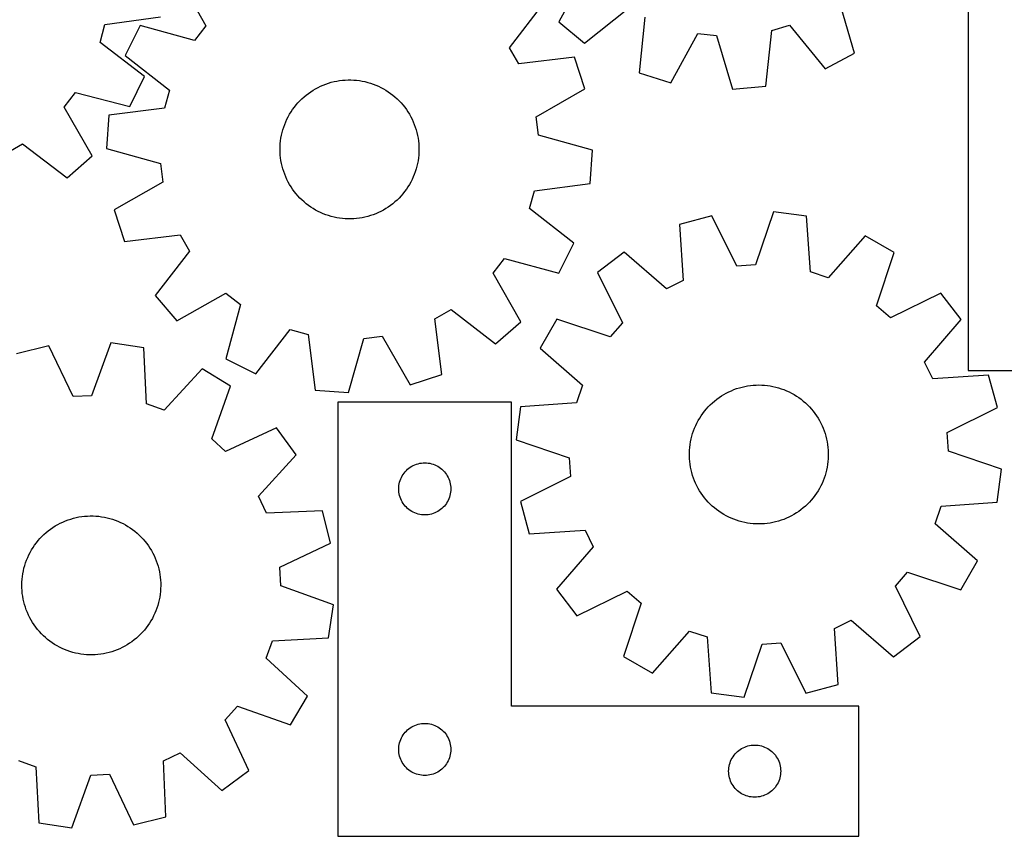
# Model space of a CAD drawing. Header units: millimetres. Extents: x 7 to 1243, y 7 to 1304.
# Tile 5 of 19: x 609 to 949, y 7 to 289. Entities that reach past the tile are written whole.
import ezdxf

# ---------------------------------------------------------------- set-up
doc = ezdxf.new("R2010")
doc.units = ezdxf.units.MM
doc.layers.add('CUT', color=7, linetype='CONTINUOUS', true_color=0x000000)

msp = doc.modelspace()

# ---------------------------------------------------------------- linework, layer by layer
at = {"layer": 'CUT'}
for p, q in [((936.281884, 347.4241), (936.281884, 167.4241)), ((663.358047, 303.379693), (672.872518, 286.5002)), ((804.129068, 304.85631), (794.934125, 287.800653)), ((777.849693, 278.894769), (789.697822, 294.226575)), ((897.073895, 277.016113), (891.643681, 295.615983)), ((638.005634, 286.939271), (657.201614, 289.576837)), ((803.800174, 280.419687), (818.906161, 292.554414)), ((824.555341, 289.483672), (822.587239, 270.207547)), ((636.355133, 280.724889), (638.005634, 286.939271)), ((650.2245, 286.50511), (645.051156, 276.193855)), ((668.923324, 281.426095), (650.2245, 286.50511)), ((672.872518, 286.5002), (668.923324, 281.426095)), ((794.934125, 287.800653), (803.800174, 280.419687)), ((868.457346, 284.848231), (874.623262, 286.671462)), ((874.623262, 286.671462), (886.861882, 271.649525)), ((833.602973, 266.781314), (842.915326, 283.77315)), ((842.915326, 283.77315), (849.30961, 283.098003)), ((849.30961, 283.098003), (854.867974, 264.536026)), ((866.356348, 265.586138), (868.457346, 284.848231)), ((651.712663, 268.910124), (636.355133, 280.724889)), ((645.051156, 276.193855), (660.300883, 264.240268)), ((781.026264, 273.304413), (777.849693, 278.894769)), ((800.261912, 275.635136), (781.026264, 273.304413)), ((803.894964, 264.685871), (800.261912, 275.635136)), ((886.861882, 271.649525), (897.073895, 277.016113)), ((646.633066, 258.552366), (651.712663, 268.910124)), ((822.587239, 270.207547), (833.602973, 266.781314)), ((711.694789, 265.178724), (712.577076, 265.603301)), ((712.577076, 265.603301), (713.475946, 265.991538)), ((713.475946, 265.991538), (714.389904, 266.342788)), ((714.389904, 266.342788), (715.317428, 266.656467)), ((715.317428, 266.656467), (716.256974, 266.932052)), ((716.256974, 266.932052), (717.20698, 267.169085)), ((717.20698, 267.169085), (718.165863, 267.367172)), ((718.165863, 267.367172), (719.132028, 267.525982)), ((719.132028, 267.525982), (720.103866, 267.645251)), ((720.103866, 267.645251), (721.079761, 267.724781)), ((721.079761, 267.724781), (722.058087, 267.76444)), ((722.058087, 267.76444), (723.037217, 267.764161)), ((723.037217, 267.764161), (724.01552, 267.723946)), ((724.01552, 267.723946), (724.991369, 267.643859)), ((724.991369, 267.643859), (725.96314, 267.524037)), ((725.96314, 267.524037), (726.929214, 267.364676)), ((726.929214, 267.364676), (727.887984, 267.166044)), ((727.887984, 267.166044), (728.837855, 266.92847)), ((728.837855, 266.92847), (729.777244, 266.652349)), ((729.777244, 266.652349), (730.704589, 266.338143)), ((730.704589, 266.338143), (731.618347, 265.986372)), ((731.618347, 265.986372), (732.516996, 265.597624)), ((732.516996, 265.597624), (733.39904, 265.172544)), ((854.867974, 264.536026), (866.356348, 265.586138)), ((623.985935, 258.351835), (627.88894, 263.461556)), ((627.88894, 263.461556), (646.633066, 258.552366)), ((660.300883, 264.240268), (658.594079, 258.041114)), ((706.829327, 261.91176), (707.582408, 262.537511)), ((707.582408, 262.537511), (708.360385, 263.132025)), ((708.360385, 263.132025), (709.161964, 263.694311)), ((709.161964, 263.694311), (709.985812, 264.223434)), ((709.985812, 264.223434), (710.830555, 264.718513)), ((710.830555, 264.718513), (711.694789, 265.178724)), ((733.39904, 265.172544), (734.263012, 264.711841)), ((734.263012, 264.711841), (735.107474, 264.216281)), ((735.107474, 264.216281), (735.931019, 263.686689)), ((735.931019, 263.686689), (736.732278, 263.123946)), ((736.732278, 263.123946), (737.509917, 262.52899)), ((737.509917, 262.52899), (738.262641, 261.902809)), ((787.081493, 255.055212), (803.894964, 264.685871)), ((703.479681, 258.352608), (704.090377, 259.117949)), ((704.090377, 259.117949), (704.731781, 259.857743)), ((704.731781, 259.857743), (705.402827, 260.57076)), ((705.402827, 260.57076), (706.102397, 261.255812)), ((706.102397, 261.255812), (706.829327, 261.91176)), ((738.262641, 261.902809), (738.989198, 261.246448)), ((738.989198, 261.246448), (739.688378, 260.560997)), ((739.688378, 260.560997), (740.359017, 259.847599)), ((740.359017, 259.847599), (741, 259.107439)), ((741, 259.107439), (741.61026, 258.341751)), ((633.653128, 241.559343), (623.985935, 258.351835)), ((639.374963, 255.577783), (638.541364, 244.071672)), ((658.594079, 258.041114), (639.374963, 255.577783)), ((701.363516, 255.061852), (701.841747, 255.916246)), ((701.841747, 255.916246), (702.35443, 256.750423)), ((702.35443, 256.750423), (702.900711, 257.562995)), ((702.900711, 257.562995), (703.479681, 258.352608)), ((741.61026, 258.341751), (742.18878, 257.551808)), ((742.18878, 257.551808), (742.734598, 256.738926)), ((742.734598, 256.738926), (743.246806, 255.904457)), ((743.246806, 255.904457), (743.72455, 255.04979)), ((699.810139, 251.470995), (700.143197, 252.391738)), ((700.143197, 252.391738), (700.513534, 253.29813)), ((700.513534, 253.29813), (700.920533, 254.188662)), ((700.920533, 254.188662), (701.363516, 255.061852)), ((743.72455, 255.04979), (744.167037, 254.176348)), ((744.167037, 254.176348), (744.573528, 253.285584)), ((744.573528, 253.285584), (744.943349, 252.378982)), ((744.943349, 252.378982), (745.275882, 251.458049)), ((787.876925, 248.674775), (787.081493, 255.055212)), ((698.860832, 247.675465), (699.039865, 248.638088)), ((699.039865, 248.638088), (699.258014, 249.592607)), ((699.258014, 249.592607), (699.514914, 250.537433)), ((699.514914, 250.537433), (699.810139, 251.470995)), ((745.275882, 251.458049), (745.570575, 250.52432)), ((745.570575, 250.52432), (745.826938, 249.579347)), ((745.826938, 249.579347), (746.044543, 248.624704)), ((746.044543, 248.624704), (746.223028, 247.66198)), ((806.540275, 243.466919), (787.876925, 248.674775)), ((603.996489, 242.415316), (609.5578, 245.642467)), ((609.5578, 245.642467), (624.99645, 233.9339)), ((698.561072, 244.755049), (698.621236, 245.732329)), ((698.621236, 245.732329), (698.721211, 246.706342)), ((698.721211, 246.706342), (698.860832, 247.675465)), ((746.223028, 247.66198), (746.362097, 246.692776)), ((746.362097, 246.692776), (746.461518, 245.718707)), ((746.461518, 245.718707), (746.521125, 244.741394)), ((638.541364, 244.071672), (657.204714, 238.863815)), ((698.540821, 243.776129), (698.561072, 244.755049)), ((698.560515, 242.797197), (698.540821, 243.776129)), ((698.620122, 241.819884), (698.560515, 242.797197)), ((698.719542, 240.845815), (698.620122, 241.819884)), ((746.460404, 241.806262), (746.360428, 240.832249)), ((746.520567, 242.783541), (746.460404, 241.806262)), ((746.540819, 243.762462), (746.520567, 242.783541)), ((746.521125, 244.741394), (746.540819, 243.762462)), ((805.706676, 231.960808), (806.540275, 243.466919)), ((624.99645, 233.9339), (633.653128, 241.559343)), ((657.204714, 238.863815), (658.000147, 232.483379)), ((698.858611, 239.876611), (698.719542, 240.845815)), ((699.037096, 238.913887), (698.858611, 239.876611)), ((699.254701, 237.959244), (699.037096, 238.913887)), ((746.041774, 238.900503), (745.823625, 237.945984)), ((746.220808, 239.863126), (746.041774, 238.900503)), ((746.360428, 240.832249), (746.220808, 239.863126)), ((699.511064, 237.014271), (699.254701, 237.959244)), ((699.805757, 236.080542), (699.511064, 237.014271)), ((700.138291, 235.159609), (699.805757, 236.080542)), ((700.508111, 234.253007), (700.138291, 235.159609)), ((744.938442, 235.146853), (744.568105, 234.240461)), ((745.2715, 236.067596), (744.938442, 235.146853)), ((745.566725, 237.001158), (745.2715, 236.067596)), ((745.823625, 237.945984), (745.566725, 237.001158)), ((658.000147, 232.483379), (641.186675, 222.85272)), ((700.914603, 233.362243), (700.508111, 234.253007)), ((701.357089, 232.488801), (700.914603, 233.362243)), ((701.834833, 231.634134), (701.357089, 232.488801)), ((702.347041, 230.799665), (701.834833, 231.634134)), ((743.239892, 231.622345), (742.727209, 230.788168)), ((743.718123, 232.476739), (743.239892, 231.622345)), ((744.161107, 233.349929), (743.718123, 232.476739)), ((744.568105, 234.240461), (744.161107, 233.349929)), ((786.48756, 229.497477), (805.706676, 231.960808)), ((702.892859, 229.986783), (702.347041, 230.799665)), ((703.471379, 229.19684), (702.892859, 229.986783)), ((704.081639, 228.431152), (703.471379, 229.19684)), ((704.722622, 227.690992), (704.081639, 228.431152)), ((740.991263, 228.420642), (740.349858, 227.680848)), ((741.601958, 229.185983), (740.991263, 228.420642)), ((742.180928, 229.975596), (741.601958, 229.185983)), ((742.727209, 230.788168), (742.180928, 229.975596)), ((784.780756, 223.298323), (786.48756, 229.497477)), ((705.393261, 226.977594), (704.722622, 227.690992)), ((706.092441, 226.292143), (705.393261, 226.977594)), ((706.818998, 225.635782), (706.092441, 226.292143)), ((707.571722, 225.009601), (706.818998, 225.635782)), ((708.349361, 224.414645), (707.571722, 225.009601)), ((737.499231, 225.00108), (736.721254, 224.406566)), ((738.252312, 225.626831), (737.499231, 225.00108)), ((738.979242, 226.282779), (738.252312, 225.626831)), ((739.678813, 226.967831), (738.979242, 226.282779)), ((740.349858, 227.680848), (739.678813, 226.967831)), ((641.186675, 222.85272), (644.819727, 211.903455)), ((709.15062, 223.851902), (708.349361, 224.414645)), ((709.974166, 223.32231), (709.15062, 223.851902)), ((710.818627, 222.82675), (709.974166, 223.32231)), ((711.682599, 222.366047), (710.818627, 222.82675)), ((712.564644, 221.940967), (711.682599, 222.366047)), ((713.463292, 221.552219), (712.564644, 221.940967)), ((714.37705, 221.200448), (713.463292, 221.552219)), ((715.304395, 220.886241), (714.37705, 221.200448)), ((730.691736, 221.195803), (729.764212, 220.882124)), ((731.605693, 221.547053), (730.691736, 221.195803)), ((732.504563, 221.93529), (731.605693, 221.547053)), ((733.38685, 222.359867), (732.504563, 221.93529)), ((734.251084, 222.820078), (733.38685, 222.359867)), ((735.095828, 223.315157), (734.251084, 222.820078)), ((735.919675, 223.84428), (735.095828, 223.315157)), ((736.721254, 224.406566), (735.919675, 223.84428)), ((800.030483, 211.344736), (784.780756, 223.298323)), ((869.05495, 222.240639), (862.798401, 203.902209)), ((880.495378, 220.756696), (869.05495, 222.240639)), ((716.243785, 220.610121), (715.304395, 220.886241)), ((717.193655, 220.372547), (716.243785, 220.610121)), ((718.152425, 220.173915), (717.193655, 220.372547)), ((719.1185, 220.014554), (718.152425, 220.173915)), ((720.09027, 219.894731), (719.1185, 220.014554)), ((721.066119, 219.814645), (720.09027, 219.894731)), ((722.044422, 219.77443), (721.066119, 219.814645)), ((723.023552, 219.774151), (722.044422, 219.77443)), ((724.001879, 219.81381), (723.023552, 219.774151)), ((724.977773, 219.89334), (724.001879, 219.81381)), ((725.949611, 220.012609), (724.977773, 219.89334)), ((726.915776, 220.171419), (725.949611, 220.012609)), ((727.874659, 220.369506), (726.915776, 220.171419)), ((728.824665, 220.606539), (727.874659, 220.369506)), ((729.764212, 220.882124), (728.824665, 220.606539)), ((847.720234, 220.801371), (836.582777, 217.794293)), ((836.582777, 217.794293), (837.820292, 198.457516)), ((856.383154, 203.469428), (847.720234, 220.801371)), ((881.866225, 201.428913), (880.495378, 220.756696)), ((644.819727, 211.903455), (664.055375, 214.234178)), ((664.055375, 214.234178), (667.231946, 208.643821)), ((794.85714, 201.033481), (800.030483, 211.344736)), ((900.75687, 213.921965), (887.958759, 199.373742)), ((910.758566, 208.172918), (900.75687, 213.921965)), ((667.231946, 208.643821), (655.383817, 193.312016)), ((817.422853, 208.30014), (808.283943, 201.259842)), ((832.058996, 195.602669), (817.422853, 208.30014)), ((904.628642, 189.791774), (910.758566, 208.172918)), ((772.209121, 201.03839), (776.158316, 206.112496)), ((776.158316, 206.112496), (794.85714, 201.033481)), ((781.723592, 184.158898), (772.209121, 201.03839)), ((808.283943, 201.259842), (816.827123, 183.868566)), ((862.798401, 203.902209), (856.383154, 203.469428)), ((887.958759, 199.373742), (881.866225, 201.428913)), ((837.820292, 198.457516), (832.058996, 195.602669)), ((662.930422, 184.586523), (679.809915, 194.100994)), ((679.809915, 194.100994), (684.88402, 190.151799)), ((926.862205, 194.104712), (909.470929, 185.561532)), ((933.902503, 184.965802), (926.862205, 194.104712)), ((655.383817, 193.312016), (662.930422, 184.586523)), ((684.88402, 190.151799), (679.805005, 171.452976)), ((752.075937, 185.283851), (757.666294, 188.460422)), ((757.666294, 188.460422), (772.998099, 176.612293)), ((909.470929, 185.561532), (904.628642, 189.791774)), ((754.40666, 166.048203), (752.075937, 185.283851)), ((772.998099, 176.612293), (781.723592, 184.158898)), ((794.215738, 185.156203), (788.466691, 175.154507)), ((812.596881, 179.026279), (794.215738, 185.156203)), ((816.827123, 183.868566), (812.596881, 179.026279)), ((921.205032, 170.32966), (933.902503, 184.965802)), ((690.11626, 166.279632), (702.069847, 181.529359)), ((702.069847, 181.529359), (708.269001, 179.822555)), ((708.269001, 179.822555), (710.732333, 160.603439)), ((722.238443, 159.76984), (727.4463, 178.43319)), ((727.4463, 178.43319), (733.826737, 179.228622)), ((733.826737, 179.228622), (743.457395, 162.415151)), ((618.700402, 175.900559), (607.504437, 173.119223)), ((627.011213, 158.39705), (618.700402, 175.900559)), ((640.059852, 176.908284), (633.433897, 158.700068)), ((651.467946, 175.193393), (640.059852, 176.908284)), ((652.447831, 155.84185), (651.467946, 175.193393)), ((788.466691, 175.154507), (803.014913, 162.356396)), ((679.805005, 171.452976), (690.11626, 166.279632)), ((924.059878, 164.568363), (921.205032, 170.32966)), ((671.587144, 167.950502), (658.497578, 153.663947)), ((681.470589, 162.000461), (671.587144, 167.950502)), ((936.281884, 167.4241), (981.281884, 167.4241)), ((743.457395, 162.415151), (754.40666, 166.048203)), ((943.396656, 165.805879), (924.059878, 164.568363)), ((946.403733, 154.668422), (943.396656, 165.805879)), ((674.97037, 143.74698), (681.470589, 162.000461)), ((710.732333, 160.603439), (722.238443, 159.76984)), ((803.014913, 162.356396), (800.959742, 156.263863)), ((852.727056, 159.583285), (853.600749, 160.025275)), ((853.600749, 160.025275), (854.491743, 160.43126)), ((854.491743, 160.43126), (855.398556, 160.800565)), ((855.398556, 160.800565), (856.319677, 161.132575)), ((856.319677, 161.132575), (857.253574, 161.426738)), ((857.253574, 161.426738), (858.198693, 161.682563)), ((858.198693, 161.682563), (859.153459, 161.899625)), ((859.153459, 161.899625), (860.116285, 162.077564)), ((860.116285, 162.077564), (861.085567, 162.216082)), ((861.085567, 162.216082), (862.059692, 162.314949)), ((862.059692, 162.314949), (863.03704, 162.374)), ((863.03704, 162.374), (864.015983, 162.393138)), ((864.015983, 162.393138), (864.994891, 162.37233)), ((864.994891, 162.37233), (865.972136, 162.311611)), ((865.972136, 162.311611), (866.946092, 162.211082)), ((866.946092, 162.211082), (867.915136, 162.070911)), ((867.915136, 162.070911), (868.877657, 161.89133)), ((868.877657, 161.89133), (869.832052, 161.672639)), ((869.832052, 161.672639), (870.776732, 161.415201)), ((870.776732, 161.415201), (871.710126, 161.119446)), ((871.710126, 161.119446), (872.630679, 160.785865)), ((872.630679, 160.785865), (873.53686, 160.415013)), ((873.53686, 160.415013), (874.427161, 160.007508)), ((874.427161, 160.007508), (875.300099, 159.564029)), ((633.433897, 158.700068), (627.011213, 158.39705)), ((778.55136, 156.517121), (718.55136, 156.517121)), ((718.55136, 156.517121), (718.55136, 6.517121)), ((778.55136, 51.517121), (778.55136, 156.517121)), ((847.927335, 156.220479), (848.667859, 156.861041)), ((848.667859, 156.861041), (849.433894, 157.470865)), ((849.433894, 157.470865), (850.224165, 158.048937)), ((850.224165, 158.048937), (851.037358, 158.594293)), ((851.037358, 158.594293), (851.872117, 159.106026)), ((851.872117, 159.106026), (852.727056, 159.583285)), ((875.300099, 159.564029), (876.154222, 159.085312)), ((876.154222, 159.085312), (876.988107, 158.572155)), ((876.988107, 158.572155), (877.800368, 158.025412)), ((877.800368, 158.025412), (878.589652, 157.445994)), ((878.589652, 157.445994), (879.354646, 156.834864)), ((879.354646, 156.834864), (880.094075, 156.193039)), ((658.497578, 153.663947), (652.447831, 155.84185)), ((781.631959, 154.893015), (780.148016, 143.452588)), ((800.959742, 156.263863), (781.631959, 154.893015)), ((844.648927, 152.595603), (845.244325, 153.372903)), ((845.244325, 153.372903), (845.870933, 154.125271)), ((845.870933, 154.125271), (846.527708, 154.851455)), ((846.527708, 154.851455), (847.213555, 155.550245)), ((847.213555, 155.550245), (847.927335, 156.220479)), ((880.094075, 156.193039), (880.80671, 155.521588)), ((880.80671, 155.521588), (881.491365, 154.821629)), ((881.491365, 154.821629), (882.1469, 154.094326)), ((882.1469, 154.094326), (882.772223, 153.34089)), ((882.772223, 153.34089), (883.366294, 152.562574)), ((929.071791, 146.005501), (946.403733, 154.668422)), ((842.598435, 149.263529), (843.059629, 150.127239)), ((843.059629, 150.127239), (843.555669, 150.971419)), ((843.555669, 150.971419), (844.085729, 151.794664)), ((844.085729, 151.794664), (844.648927, 152.595603)), ((883.366294, 152.562574), (883.928125, 151.760676)), ((883.928125, 151.760676), (884.456779, 150.936528)), ((884.456779, 150.936528), (884.951378, 150.091503)), ((884.951378, 150.091503), (885.411098, 149.227007)), ((697.28657, 147.609618), (679.726159, 139.419723)), ((704.1407, 138.330266), (697.28657, 147.609618)), ((841.116571, 145.642575), (841.431305, 146.569741)), ((841.431305, 146.569741), (841.783595, 147.483299)), ((841.783595, 147.483299), (842.172854, 148.381726)), ((842.172854, 148.381726), (842.598435, 149.263529)), ((885.411098, 149.227007), (885.835174, 148.34448)), ((885.835174, 148.34448), (886.2229, 147.445389)), ((886.2229, 147.445389), (886.57363, 146.531232)), ((886.57363, 146.531232), (886.886782, 145.60353)), ((679.726159, 139.419723), (674.97037, 143.74698)), ((780.148016, 143.452588), (798.486446, 137.196038)), ((840.402626, 142.79495), (840.601803, 143.753607)), ((840.601803, 143.753607), (840.839917, 144.703342)), ((840.839917, 144.703342), (841.116571, 145.642575)), ((886.886782, 145.60353), (887.161833, 144.663827)), ((887.161833, 144.663827), (887.398326, 143.713687)), ((887.398326, 143.713687), (887.595868, 142.754691)), ((929.504572, 139.590255), (929.071791, 146.005501)), ((840.000929, 138.90318), (840.041701, 139.881461)), ((840.041701, 139.881461), (840.122342, 140.857264)), ((840.122342, 140.857264), (840.242717, 141.828966)), ((840.242717, 141.828966), (840.402626, 142.79495)), ((887.595868, 142.754691), (887.754129, 141.788436)), ((887.754129, 141.788436), (887.872846, 140.81653)), ((887.872846, 140.81653), (887.951822, 139.840591)), ((887.951822, 139.840591), (887.990924, 138.862242)), ((947.843002, 133.333705), (929.504572, 139.590255)), ((691.149976, 123.953775), (704.1407, 138.330266)), ((798.486446, 137.196038), (798.919227, 130.780792)), ((840.000094, 137.924051), (840.000929, 138.90318)), ((840.039197, 136.945702), (840.000094, 137.924051)), ((840.118172, 135.969763), (840.039197, 136.945702)), ((887.949317, 136.904832), (887.868677, 135.929029)), ((887.990089, 137.883113), (887.949317, 136.904832)), ((887.990924, 138.862242), (887.990089, 137.883113)), ((741.784802, 132.451234), (742.187399, 132.881082)), ((742.187399, 132.881082), (742.617248, 133.283679)), ((742.617248, 133.283679), (743.072507, 133.657301)), ((743.072507, 133.657301), (743.551228, 134.000348)), ((743.551228, 134.000348), (744.05136, 134.31135)), ((744.05136, 134.31135), (744.570762, 134.588976)), ((744.570762, 134.588976), (745.107209, 134.832037)), ((745.107209, 134.832037), (745.658405, 135.039492)), ((745.658405, 135.039492), (746.221989, 135.210454)), ((746.221989, 135.210454), (746.795547, 135.344189)), ((746.795547, 135.344189), (747.376624, 135.440125)), ((747.376624, 135.440125), (747.962732, 135.497852)), ((747.962732, 135.497852), (748.55136, 135.517121)), ((748.55136, 135.517121), (749.139988, 135.497852)), ((749.139988, 135.497852), (749.726096, 135.440125)), ((749.726096, 135.440125), (750.307173, 135.344189)), ((750.307173, 135.344189), (750.880732, 135.210454)), ((750.880732, 135.210454), (751.444315, 135.039492)), ((751.444315, 135.039492), (751.995511, 134.832037)), ((751.995511, 134.832037), (752.531958, 134.588976)), ((752.531958, 134.588976), (753.05136, 134.31135)), ((753.05136, 134.31135), (753.551492, 134.000348)), ((753.551492, 134.000348), (754.030213, 133.657301)), ((754.030213, 133.657301), (754.485472, 133.283679)), ((754.485472, 133.283679), (754.915321, 132.881082)), ((754.915321, 132.881082), (755.317918, 132.451234)), ((840.236889, 134.997857), (840.118172, 135.969763)), ((840.39515, 134.031602), (840.236889, 134.997857)), ((840.592692, 133.072606), (840.39515, 134.031602)), ((840.829185, 132.122466), (840.592692, 133.072606)), ((887.389215, 133.032686), (887.151101, 132.082951)), ((887.588392, 133.991343), (887.389215, 133.032686)), ((887.748301, 134.957327), (887.588392, 133.991343)), ((887.868677, 135.929029), (887.748301, 134.957327)), ((946.359059, 121.893278), (947.843002, 133.333705)), ((739.858028, 128.846493), (740.028989, 129.410076)), ((740.028989, 129.410076), (740.236444, 129.961272)), ((740.236444, 129.961272), (740.479505, 130.497719)), ((740.479505, 130.497719), (740.757132, 131.017121)), ((740.757132, 131.017121), (741.068134, 131.517253)), ((741.068134, 131.517253), (741.41118, 131.995974)), ((741.41118, 131.995974), (741.784802, 132.451234)), ((755.317918, 132.451234), (755.69154, 131.995974)), ((755.69154, 131.995974), (756.034587, 131.517253)), ((756.034587, 131.517253), (756.345589, 131.017121)), ((756.345589, 131.017121), (756.623215, 130.497719)), ((756.623215, 130.497719), (756.866276, 129.961272)), ((756.866276, 129.961272), (757.073731, 129.410076)), ((757.073731, 129.410076), (757.244693, 128.846493)), ((798.919227, 130.780792), (781.587285, 122.117871)), ((841.104236, 131.182763), (840.829185, 132.122466)), ((841.417388, 130.255061), (841.104236, 131.182763)), ((841.768118, 129.340904), (841.417388, 130.255061)), ((842.155844, 128.441813), (841.768118, 129.340904)), ((886.207423, 129.302994), (885.818164, 128.404567)), ((886.559713, 130.216552), (886.207423, 129.302994)), ((886.874447, 131.143718), (886.559713, 130.216552)), ((887.151101, 132.082951), (886.874447, 131.143718)), ((739.55136, 126.517121), (739.57063, 127.105749)), ((739.57063, 125.928493), (739.55136, 126.517121)), ((739.57063, 127.105749), (739.628356, 127.691857)), ((739.628356, 125.342385), (739.57063, 125.928493)), ((739.628356, 127.691857), (739.724293, 128.272934)), ((739.724293, 128.272934), (739.858028, 128.846493)), ((757.244693, 128.846493), (757.378428, 128.272934)), ((757.378428, 128.272934), (757.474364, 127.691857)), ((757.474364, 127.691857), (757.53209, 127.105749)), ((757.53209, 125.928493), (757.474364, 125.342385)), ((757.53209, 127.105749), (757.55136, 126.517121)), ((757.55136, 126.517121), (757.53209, 125.928493)), ((842.57992, 127.559286), (842.155844, 128.441813)), ((843.03964, 126.69479), (842.57992, 127.559286)), ((843.534239, 125.849765), (843.03964, 126.69479)), ((884.931389, 126.659054), (884.435349, 125.814874)), ((885.392583, 127.522764), (884.931389, 126.659054)), ((885.818164, 128.404567), (885.392583, 127.522764)), ((693.887783, 118.135949), (691.149976, 123.953775)), ((739.724293, 124.761308), (739.628356, 125.342385)), ((739.858028, 124.18775), (739.724293, 124.761308)), ((740.028989, 123.624166), (739.858028, 124.18775)), ((740.236444, 123.07297), (740.028989, 123.624166)), ((740.479505, 122.536523), (740.236444, 123.07297)), ((740.757132, 122.017121), (740.479505, 122.536523)), ((756.623215, 122.536523), (756.345589, 122.017121)), ((756.866276, 123.07297), (756.623215, 122.536523)), ((757.073731, 123.624166), (756.866276, 123.07297)), ((757.244693, 124.18775), (757.073731, 123.624166)), ((757.378428, 124.761308), (757.244693, 124.18775)), ((757.474364, 125.342385), (757.378428, 124.761308)), ((844.062894, 125.025617), (843.534239, 125.849765)), ((844.624724, 124.223719), (844.062894, 125.025617)), ((845.218795, 123.445403), (844.624724, 124.223719)), ((845.844119, 122.691967), (845.218795, 123.445403)), ((846.499653, 121.964664), (845.844119, 122.691967)), ((882.120085, 122.661022), (881.463311, 121.934838)), ((882.746693, 123.41339), (882.120085, 122.661022)), ((883.342091, 124.19069), (882.746693, 123.41339)), ((883.905289, 124.991629), (883.342091, 124.19069)), ((884.435349, 125.814874), (883.905289, 124.991629)), ((741.068134, 121.516989), (740.757132, 122.017121)), ((741.41118, 121.038268), (741.068134, 121.516989)), ((741.784802, 120.583009), (741.41118, 121.038268)), ((742.187399, 120.15316), (741.784802, 120.583009)), ((742.617248, 119.750563), (742.187399, 120.15316)), ((743.072507, 119.376941), (742.617248, 119.750563)), ((743.551228, 119.033895), (743.072507, 119.376941)), ((754.030213, 119.376941), (753.551492, 119.033895)), ((754.485472, 119.750563), (754.030213, 119.376941)), ((754.915321, 120.15316), (754.485472, 119.750563)), ((755.317918, 120.583009), (754.915321, 120.15316)), ((755.69154, 121.038268), (755.317918, 120.583009)), ((756.034587, 121.516989), (755.69154, 121.038268)), ((756.345589, 122.017121), (756.034587, 121.516989)), ((781.587285, 122.117871), (784.594362, 110.980414)), ((847.184308, 121.264705), (846.499653, 121.964664)), ((847.896943, 120.593254), (847.184308, 121.264705)), ((848.636373, 119.951429), (847.896943, 120.593254)), ((849.401366, 119.340299), (848.636373, 119.951429)), ((850.19065, 118.760881), (849.401366, 119.340299)), ((878.557124, 119.315428), (877.766853, 118.737356)), ((879.323159, 119.925252), (878.557124, 119.315428)), ((880.063683, 120.565814), (879.323159, 119.925252)), ((880.777463, 121.236048), (880.063683, 120.565814)), ((881.463311, 121.934838), (880.777463, 121.236048)), ((924.976105, 114.429897), (927.031276, 120.52243)), ((927.031276, 120.52243), (946.359059, 121.893278)), ((624.363705, 115.451805), (625.279574, 115.798038)), ((625.279574, 115.798038), (626.208804, 116.106626)), ((626.208804, 116.106626), (627.149848, 116.377056)), ((627.149848, 116.377056), (628.101139, 116.608876)), ((628.101139, 116.608876), (629.061094, 116.801702)), ((629.061094, 116.801702), (630.028115, 116.955212)), ((630.028115, 116.955212), (631.000593, 117.069151)), ((631.000593, 117.069151), (631.976909, 117.143329)), ((631.976909, 117.143329), (632.955438, 117.177623)), ((632.955438, 117.177623), (633.934551, 117.171975)), ((633.934551, 117.171975), (634.91262, 117.126395)), ((634.91262, 117.126395), (635.888015, 117.04096)), ((635.888015, 117.04096), (636.859114, 116.91581)), ((636.859114, 116.91581), (637.8243, 116.751155)), ((637.8243, 116.751155), (638.781966, 116.547269)), ((638.781966, 116.547269), (639.73052, 116.30449)), ((639.73052, 116.30449), (640.668381, 116.023223)), ((640.668381, 116.023223), (641.593989, 115.703936)), ((641.593989, 115.703936), (642.505804, 115.34716)), ((713.245624, 118.982348), (693.887783, 118.135949)), ((716.02696, 107.786382), (713.245624, 118.982348)), ((744.05136, 118.722893), (743.551228, 119.033895)), ((744.570762, 118.445267), (744.05136, 118.722893)), ((745.107209, 118.202205), (744.570762, 118.445267)), ((745.658405, 117.99475), (745.107209, 118.202205)), ((746.221989, 117.823789), (745.658405, 117.99475)), ((746.795547, 117.690054), (746.221989, 117.823789)), ((747.376624, 117.594117), (746.795547, 117.690054)), ((747.962732, 117.536391), (747.376624, 117.594117)), ((748.55136, 117.517121), (747.962732, 117.536391)), ((749.139988, 117.536391), (748.55136, 117.517121)), ((749.726096, 117.594117), (749.139988, 117.536391)), ((750.307173, 117.690054), (749.726096, 117.594117)), ((750.880732, 117.823789), (750.307173, 117.690054)), ((751.444315, 117.99475), (750.880732, 117.823789)), ((751.995511, 118.202205), (751.444315, 117.99475)), ((752.531958, 118.445267), (751.995511, 118.202205)), ((753.05136, 118.722893), (752.531958, 118.445267)), ((753.551492, 119.033895), (753.05136, 118.722893)), ((851.002911, 118.214138), (850.19065, 118.760881)), ((851.836797, 117.700981), (851.002911, 118.214138)), ((852.690919, 117.222264), (851.836797, 117.700981)), ((853.563857, 116.778785), (852.690919, 117.222264)), ((854.454158, 116.37128), (853.563857, 116.778785)), ((855.360339, 116.000428), (854.454158, 116.37128)), ((856.280892, 115.666847), (855.360339, 116.000428)), ((872.592462, 115.985728), (871.671341, 115.653718)), ((873.499275, 116.355033), (872.592462, 115.985728)), ((874.390269, 116.761018), (873.499275, 116.355033)), ((875.263963, 117.203008), (874.390269, 116.761018)), ((876.118901, 117.680267), (875.263963, 117.203008)), ((876.953661, 118.192), (876.118901, 117.680267)), ((877.766853, 118.737356), (876.953661, 118.192)), ((618.451316, 112.030145), (619.232541, 112.620384)), ((619.232541, 112.620384), (620.037192, 113.178266)), ((620.037192, 113.178266), (620.863928, 113.702864)), ((620.863928, 113.702864), (621.711373, 114.193304)), ((621.711373, 114.193304), (622.578118, 114.648769)), ((622.578118, 114.648769), (623.462719, 115.068502)), ((623.462719, 115.068502), (624.363705, 115.451805)), ((642.505804, 115.34716), (643.402308, 114.95349)), ((643.402308, 114.95349), (644.282009, 114.52358)), ((644.282009, 114.52358), (645.143441, 114.058147)), ((645.143441, 114.058147), (645.985173, 113.557964)), ((645.985173, 113.557964), (646.805802, 113.023864)), ((646.805802, 113.023864), (647.603964, 112.456736)), ((647.603964, 112.456736), (648.378328, 111.857525)), ((857.214286, 115.371092), (856.280892, 115.666847)), ((858.158967, 115.113654), (857.214286, 115.371092)), ((859.113361, 114.894963), (858.158967, 115.113654)), ((860.075882, 114.715382), (859.113361, 114.894963)), ((861.044926, 114.575211), (860.075882, 114.715382)), ((862.018882, 114.474682), (861.044926, 114.575211)), ((862.996127, 114.413963), (862.018882, 114.474682)), ((863.975036, 114.393155), (862.996127, 114.413963)), ((864.953978, 114.412293), (863.975036, 114.393155)), ((865.931326, 114.471344), (864.953978, 114.412293)), ((866.905451, 114.570211), (865.931326, 114.471344)), ((867.874734, 114.708729), (866.905451, 114.570211)), ((868.837559, 114.886668), (867.874734, 114.708729)), ((869.792326, 115.10373), (868.837559, 114.886668)), ((870.737444, 115.359555), (869.792326, 115.10373)), ((871.671341, 115.653718), (870.737444, 115.359555)), ((939.524327, 101.631786), (924.976105, 114.429897)), ((614.940587, 108.629782), (615.586038, 109.366048)), ((615.586038, 109.366048), (616.260983, 110.075374)), ((616.260983, 110.075374), (616.964299, 110.75658)), ((616.964299, 110.75658), (617.694815, 111.408532)), ((617.694815, 111.408532), (618.451316, 112.030145)), ((648.378328, 111.857525), (649.127608, 111.227227)), ((649.127608, 111.227227), (649.850555, 110.566891)), ((649.850555, 110.566891), (650.545966, 109.877617)), ((650.545966, 109.877617), (651.212683, 109.160552)), ((651.212683, 109.160552), (651.849598, 108.416889)), ((784.594362, 110.980414), (803.93114, 112.21793)), ((803.93114, 112.21793), (806.785986, 106.456633)), ((612.674436, 105.440457), (613.191685, 106.271811)), ((613.191685, 106.271811), (613.742413, 107.081374)), ((613.742413, 107.081374), (614.325704, 107.867801)), ((614.325704, 107.867801), (614.940587, 108.629782)), ((651.849598, 108.416889), (652.45565, 107.647866)), ((652.45565, 107.647866), (653.02983, 106.854763)), ((653.02983, 106.854763), (653.571183, 106.0389)), ((653.571183, 106.0389), (654.078807, 105.201635)), ((698.523451, 99.475571), (716.02696, 107.786382)), ((806.785986, 106.456633), (794.088516, 91.820491)), ((610.956586, 101.925315), (611.331887, 102.829663)), ((611.331887, 102.829663), (611.743762, 103.71795)), ((611.743762, 103.71795), (612.191527, 104.588698)), ((612.191527, 104.588698), (612.674436, 105.440457)), ((654.078807, 105.201635), (654.551858, 104.344362)), ((654.551858, 104.344362), (654.989549, 103.468506)), ((654.989549, 103.468506), (655.39115, 102.575527)), ((655.39115, 102.575527), (655.755994, 101.666911)), ((609.832688, 98.177772), (610.056067, 99.13108)), ((610.056067, 99.13108), (610.318145, 100.074484)), ((610.318145, 100.074484), (610.618484, 101.006413)), ((610.618484, 101.006413), (610.956586, 101.925315)), ((655.755994, 101.666911), (656.083472, 100.744169)), ((656.083472, 100.744169), (656.373041, 99.808837)), ((656.373041, 99.808837), (656.624219, 98.862473)), ((656.624219, 98.862473), (656.836586, 97.906651)), ((698.826469, 93.052887), (698.523451, 99.475571)), ((933.775281, 91.63009), (939.524327, 101.631786)), ((609.332611, 94.297417), (609.398132, 95.274352)), ((609.398132, 95.274352), (609.503446, 96.247801)), ((609.503446, 96.247801), (609.648379, 97.216145)), ((609.648379, 97.216145), (609.832688, 98.177772)), ((656.836586, 97.906651), (657.00979, 96.942963)), ((657.00979, 96.942963), (657.143542, 95.973011)), ((657.143542, 95.973011), (657.23762, 94.998412)), ((911.163895, 92.917727), (915.394137, 97.760014)), ((915.394137, 97.760014), (933.775281, 91.63009)), ((609.306992, 93.318622), (609.332611, 94.297417)), ((609.321318, 92.339597), (609.306992, 93.318622)), ((609.375565, 91.361971), (609.321318, 92.339597)), ((657.280575, 92.062966), (657.215053, 91.086031)), ((657.23762, 94.998412), (657.291867, 94.020786)), ((657.306193, 93.041761), (657.280575, 92.062966)), ((657.291867, 94.020786), (657.306193, 93.041761)), ((717.034685, 86.426933), (698.826469, 93.052887)), ((919.707075, 75.526451), (911.163895, 92.917727)), ((609.469643, 90.387372), (609.375565, 91.361971)), ((609.603396, 89.41742), (609.469643, 90.387372)), ((609.7766, 88.453732), (609.603396, 89.41742)), ((656.964806, 89.144238), (656.780497, 88.182612)), ((657.109739, 90.112582), (656.964806, 89.144238)), ((657.215053, 91.086031), (657.109739, 90.112582)), ((794.088516, 91.820491), (801.128813, 82.681581)), ((801.128813, 82.681581), (818.52009, 91.224761)), ((818.52009, 91.224761), (823.362377, 86.994519)), ((609.988967, 87.49791), (609.7766, 88.453732)), ((610.240144, 86.551546), (609.988967, 87.49791)), ((610.529713, 85.616214), (610.240144, 86.551546)), ((610.857192, 84.693472), (610.529713, 85.616214)), ((655.994701, 85.353971), (655.6566, 84.435068)), ((656.295041, 86.285899), (655.994701, 85.353971)), ((656.557118, 87.229303), (656.295041, 86.285899)), ((656.780497, 88.182612), (656.557118, 87.229303)), ((715.319794, 75.018838), (717.034685, 86.426933)), ((823.362377, 86.994519), (817.232452, 68.613375)), ((611.222036, 83.784856), (610.857192, 84.693472)), ((611.623637, 82.891877), (611.222036, 83.784856)), ((612.061327, 82.016022), (611.623637, 82.891877)), ((612.534378, 81.158748), (612.061327, 82.016022)), ((654.421658, 81.771686), (653.938749, 80.919926)), ((654.869423, 82.642433), (654.421658, 81.771686)), ((655.281299, 83.53072), (654.869423, 82.642433)), ((655.6566, 84.435068), (655.281299, 83.53072)), ((613.042003, 80.321483), (612.534378, 81.158748)), ((613.583355, 79.50562), (613.042003, 80.321483)), ((614.157535, 78.712517), (613.583355, 79.50562)), ((614.763587, 77.943494), (614.157535, 78.712517)), ((652.287481, 78.492582), (651.672598, 77.730602)), ((652.870772, 79.279009), (652.287481, 78.492582)), ((653.4215, 80.088573), (652.870772, 79.279009)), ((653.938749, 80.919926), (653.4215, 80.088573)), ((890.170726, 78.328777), (895.932023, 81.183624)), ((891.408241, 58.992), (890.170726, 78.328777)), ((895.932023, 81.183624), (910.568165, 68.486153)), ((615.400502, 77.199831), (614.763587, 77.943494)), ((616.06722, 76.482766), (615.400502, 77.199831)), ((616.762631, 75.793492), (616.06722, 76.482766)), ((617.485578, 75.133156), (616.762631, 75.793492)), ((618.234857, 74.502858), (617.485578, 75.133156)), ((648.91837, 74.951851), (648.16187, 74.330238)), ((649.648886, 75.603803), (648.91837, 74.951851)), ((650.352202, 76.285009), (649.648886, 75.603803)), ((651.027147, 76.994335), (650.352202, 76.285009)), ((651.672598, 77.730602), (651.027147, 76.994335)), ((695.968251, 74.038953), (715.319794, 75.018838)), ((827.234149, 62.864328), (840.03226, 77.412551)), ((840.03226, 77.412551), (846.124793, 75.35738)), ((846.124793, 75.35738), (847.49564, 56.029597)), ((910.568165, 68.486153), (919.707075, 75.526451)), ((619.009222, 73.903647), (618.234857, 74.502858)), ((619.807383, 73.336519), (619.009222, 73.903647)), ((620.628012, 72.802419), (619.807383, 73.336519)), ((621.469744, 72.302236), (620.628012, 72.802419)), ((622.331177, 71.836803), (621.469744, 72.302236)), ((623.210877, 71.406893), (622.331177, 71.836803)), ((644.035067, 71.711614), (643.150466, 71.291881)), ((644.901812, 72.167079), (644.035067, 71.711614)), ((645.749258, 72.657519), (644.901812, 72.167079)), ((646.575994, 73.182117), (645.749258, 72.657519)), ((647.380644, 73.739999), (646.575994, 73.182117)), ((648.16187, 74.330238), (647.380644, 73.739999)), ((693.790348, 67.989207), (695.968251, 74.038953)), ((858.936068, 54.545654), (865.192617, 72.884084)), ((865.192617, 72.884084), (871.607864, 73.316865)), ((871.607864, 73.316865), (880.270784, 55.984922)), ((624.107381, 71.013223), (623.210877, 71.406893)), ((625.019196, 70.656447), (624.107381, 71.013223)), ((625.944804, 70.33716), (625.019196, 70.656447)), ((626.882666, 70.055893), (625.944804, 70.33716)), ((627.831219, 69.813115), (626.882666, 70.055893)), ((628.788886, 69.609228), (627.831219, 69.813115)), ((629.754072, 69.444573), (628.788886, 69.609228)), ((630.725171, 69.319423), (629.754072, 69.444573)), ((631.700566, 69.233988), (630.725171, 69.319423)), ((632.678634, 69.188408), (631.700566, 69.233988)), ((633.657748, 69.182761), (632.678634, 69.188408)), ((634.636277, 69.217054), (633.657748, 69.182761)), ((635.612593, 69.291233), (634.636277, 69.217054)), ((636.58507, 69.405171), (635.612593, 69.291233)), ((637.552092, 69.558681), (636.58507, 69.405171)), ((638.512046, 69.751507), (637.552092, 69.558681)), ((639.463337, 69.983328), (638.512046, 69.751507)), ((640.404381, 70.253757), (639.463337, 69.983328)), ((641.333611, 70.562345), (640.404381, 70.253757)), ((642.249481, 70.908578), (641.333611, 70.562345)), ((643.150466, 71.291881), (642.249481, 70.908578)), ((817.232452, 68.613375), (827.234149, 62.864328)), ((708.076903, 54.89964), (693.790348, 67.989207)), ((880.270784, 55.984922), (891.408241, 58.992)), ((702.126862, 45.016195), (708.076903, 54.89964)), ((847.49564, 56.029597), (858.936068, 54.545654)), ((679.546124, 46.760625), (683.873381, 51.516415)), ((683.873381, 51.516415), (702.126862, 45.016195)), ((898.55136, 51.517121), (778.55136, 51.517121)), ((898.55136, 6.517121), (898.55136, 51.517121)), ((687.73602, 29.200214), (679.546124, 46.760625)), ((743.551228, 44.000348), (744.05136, 44.31135)), ((744.05136, 44.31135), (744.570762, 44.588976)), ((744.570762, 44.588976), (745.107209, 44.832037)), ((745.107209, 44.832037), (745.658405, 45.039492)), ((745.658405, 45.039492), (746.221989, 45.210454)), ((746.221989, 45.210454), (746.795547, 45.344189)), ((746.795547, 45.344189), (747.376624, 45.440125)), ((747.376624, 45.440125), (747.962732, 45.497852)), ((747.962732, 45.497852), (748.55136, 45.517121)), ((748.55136, 45.517121), (749.139988, 45.497852)), ((749.139988, 45.497852), (749.726096, 45.440125)), ((749.726096, 45.440125), (750.307173, 45.344189)), ((750.307173, 45.344189), (750.880732, 45.210454)), ((750.880732, 45.210454), (751.444315, 45.039492)), ((751.444315, 45.039492), (751.995511, 44.832037)), ((751.995511, 44.832037), (752.531958, 44.588976)), ((752.531958, 44.588976), (753.05136, 44.31135)), ((753.05136, 44.31135), (753.551492, 44.000348)), ((740.479505, 40.497719), (740.757132, 41.017121)), ((740.757132, 41.017121), (741.068134, 41.517253)), ((741.068134, 41.517253), (741.41118, 41.995974)), ((741.41118, 41.995974), (741.784802, 42.451234)), ((741.784802, 42.451234), (742.187399, 42.881082)), ((742.187399, 42.881082), (742.617248, 43.283679)), ((742.617248, 43.283679), (743.072507, 43.657301)), ((743.072507, 43.657301), (743.551228, 44.000348)), ((753.551492, 44.000348), (754.030213, 43.657301)), ((754.030213, 43.657301), (754.485472, 43.283679)), ((754.485472, 43.283679), (754.915321, 42.881082)), ((754.915321, 42.881082), (755.317918, 42.451234)), ((755.317918, 42.451234), (755.69154, 41.995974)), ((755.69154, 41.995974), (756.034587, 41.517253)), ((756.034587, 41.517253), (756.345589, 41.017121)), ((756.345589, 41.017121), (756.623215, 40.497719)), ((739.57063, 37.105749), (739.628356, 37.691857)), ((739.628356, 37.691857), (739.724293, 38.272934)), ((739.724293, 38.272934), (739.858028, 38.846493)), ((739.858028, 38.846493), (740.028989, 39.410076)), ((740.028989, 39.410076), (740.236444, 39.961272)), ((740.236444, 39.961272), (740.479505, 40.497719)), ((756.623215, 40.497719), (756.866276, 39.961272)), ((756.866276, 39.961272), (757.073731, 39.410076)), ((757.073731, 39.410076), (757.244693, 38.846493)), ((757.244693, 38.846493), (757.378428, 38.272934)), ((757.378428, 38.272934), (757.474364, 37.691857)), ((757.474364, 37.691857), (757.53209, 37.105749)), ((859.107209, 37.332037), (859.658405, 37.539492)), ((859.658405, 37.539492), (860.221989, 37.710454)), ((860.221989, 37.710454), (860.795547, 37.844189)), ((860.795547, 37.844189), (861.376624, 37.940125)), ((861.376624, 37.940125), (861.962732, 37.997852)), ((861.962732, 37.997852), (862.55136, 38.017121)), ((862.55136, 38.017121), (863.139988, 37.997852)), ((863.139988, 37.997852), (863.726096, 37.940125)), ((863.726096, 37.940125), (864.307173, 37.844189)), ((864.307173, 37.844189), (864.880732, 37.710454)), ((864.880732, 37.710454), (865.444315, 37.539492)), ((865.444315, 37.539492), (865.995511, 37.332037)), ((658.26235, 32.599002), (664.080176, 35.336809)), ((664.080176, 35.336809), (678.456668, 22.346084)), ((739.55136, 36.517121), (739.57063, 37.105749)), ((739.57063, 35.928493), (739.55136, 36.517121)), ((739.628356, 35.342385), (739.57063, 35.928493)), ((739.724293, 34.761308), (739.628356, 35.342385)), ((739.858028, 34.18775), (739.724293, 34.761308)), ((740.028989, 33.624166), (739.858028, 34.18775)), ((757.244693, 34.18775), (757.073731, 33.624166)), ((757.378428, 34.761308), (757.244693, 34.18775)), ((757.474364, 35.342385), (757.378428, 34.761308)), ((757.53209, 35.928493), (757.474364, 35.342385)), ((757.53209, 37.105749), (757.55136, 36.517121)), ((757.55136, 36.517121), (757.53209, 35.928493)), ((855.068134, 34.017253), (855.41118, 34.495974)), ((855.41118, 34.495974), (855.784802, 34.951234)), ((855.784802, 34.951234), (856.187399, 35.381082)), ((856.187399, 35.381082), (856.617248, 35.783679)), ((856.617248, 35.783679), (857.072507, 36.157301)), ((857.072507, 36.157301), (857.551228, 36.500348)), ((857.551228, 36.500348), (858.05136, 36.81135)), ((858.05136, 36.81135), (858.570762, 37.088976)), ((858.570762, 37.088976), (859.107209, 37.332037)), ((865.995511, 37.332037), (866.531958, 37.088976)), ((866.531958, 37.088976), (867.05136, 36.81135)), ((867.05136, 36.81135), (867.551492, 36.500348)), ((867.551492, 36.500348), (868.030213, 36.157301)), ((868.030213, 36.157301), (868.485472, 35.783679)), ((868.485472, 35.783679), (868.915321, 35.381082)), ((868.915321, 35.381082), (869.317918, 34.951234)), ((869.317918, 34.951234), (869.69154, 34.495974)), ((869.69154, 34.495974), (870.034587, 34.017253)), ((608.115608, 32.696436), (614.165354, 30.518534)), ((659.108749, 13.24116), (658.26235, 32.599002)), ((740.236444, 33.07297), (740.028989, 33.624166)), ((740.479505, 32.536523), (740.236444, 33.07297)), ((740.757132, 32.017121), (740.479505, 32.536523)), ((741.068134, 31.516989), (740.757132, 32.017121)), ((741.41118, 31.038268), (741.068134, 31.516989)), ((741.784802, 30.583009), (741.41118, 31.038268)), ((755.69154, 31.038268), (755.317918, 30.583009)), ((756.034587, 31.516989), (755.69154, 31.038268)), ((756.345589, 32.017121), (756.034587, 31.516989)), ((756.623215, 32.536523), (756.345589, 32.017121)), ((756.866276, 33.07297), (756.623215, 32.536523)), ((757.073731, 33.624166), (756.866276, 33.07297)), ((853.628356, 30.191857), (853.724293, 30.772934)), ((853.724293, 30.772934), (853.858028, 31.346493)), ((853.858028, 31.346493), (854.028989, 31.910076)), ((854.028989, 31.910076), (854.236444, 32.461272)), ((854.236444, 32.461272), (854.479505, 32.997719)), ((854.479505, 32.997719), (854.757132, 33.517121)), ((854.757132, 33.517121), (855.068134, 34.017253)), ((870.034587, 34.017253), (870.345589, 33.517121)), ((870.345589, 33.517121), (870.623215, 32.997719)), ((870.623215, 32.997719), (870.866276, 32.461272)), ((870.866276, 32.461272), (871.073731, 31.910076)), ((871.073731, 31.910076), (871.244693, 31.346493)), ((871.244693, 31.346493), (871.378428, 30.772934)), ((871.378428, 30.772934), (871.474364, 30.191857)), ((614.165354, 30.518534), (615.145239, 11.16699)), ((626.553334, 9.452099), (633.179288, 27.660315)), ((633.179288, 27.660315), (639.601972, 27.963333)), ((639.601972, 27.963333), (647.912784, 10.459824)), ((678.456668, 22.346084), (687.73602, 29.200214)), ((742.187399, 30.15316), (741.784802, 30.583009)), ((742.617248, 29.750563), (742.187399, 30.15316)), ((743.072507, 29.376941), (742.617248, 29.750563)), ((743.551228, 29.033895), (743.072507, 29.376941)), ((744.05136, 28.722893), (743.551228, 29.033895)), ((744.570762, 28.445267), (744.05136, 28.722893)), ((745.107209, 28.202205), (744.570762, 28.445267)), ((745.658405, 27.99475), (745.107209, 28.202205)), ((746.221989, 27.823789), (745.658405, 27.99475)), ((746.795547, 27.690054), (746.221989, 27.823789)), ((747.376624, 27.594117), (746.795547, 27.690054)), ((747.962732, 27.536391), (747.376624, 27.594117)), ((748.55136, 27.517121), (747.962732, 27.536391)), ((749.139988, 27.536391), (748.55136, 27.517121)), ((749.726096, 27.594117), (749.139988, 27.536391)), ((750.307173, 27.690054), (749.726096, 27.594117)), ((750.880732, 27.823789), (750.307173, 27.690054)), ((751.444315, 27.99475), (750.880732, 27.823789)), ((751.995511, 28.202205), (751.444315, 27.99475)), ((752.531958, 28.445267), (751.995511, 28.202205)), ((753.05136, 28.722893), (752.531958, 28.445267)), ((753.551492, 29.033895), (753.05136, 28.722893)), ((754.030213, 29.376941), (753.551492, 29.033895)), ((754.485472, 29.750563), (754.030213, 29.376941)), ((754.915321, 30.15316), (754.485472, 29.750563)), ((755.317918, 30.583009), (754.915321, 30.15316)), ((853.55136, 29.017121), (853.57063, 29.605749)), ((853.57063, 28.428493), (853.55136, 29.017121)), ((853.57063, 29.605749), (853.628356, 30.191857)), ((853.628356, 27.842385), (853.57063, 28.428493)), ((853.724293, 27.261308), (853.628356, 27.842385)), ((853.858028, 26.68775), (853.724293, 27.261308)), ((871.378428, 27.261308), (871.244693, 26.68775)), ((871.474364, 27.842385), (871.378428, 27.261308)), ((871.474364, 30.191857), (871.53209, 29.605749)), ((871.53209, 28.428493), (871.474364, 27.842385)), ((871.53209, 29.605749), (871.55136, 29.017121)), ((871.55136, 29.017121), (871.53209, 28.428493)), ((854.028989, 26.124166), (853.858028, 26.68775)), ((854.236444, 25.57297), (854.028989, 26.124166)), ((854.479505, 25.036523), (854.236444, 25.57297)), ((854.757132, 24.517121), (854.479505, 25.036523)), ((855.068134, 24.016989), (854.757132, 24.517121)), ((855.41118, 23.538268), (855.068134, 24.016989)), ((870.034587, 24.016989), (869.69154, 23.538268)), ((870.345589, 24.517121), (870.034587, 24.016989)), ((870.623215, 25.036523), (870.345589, 24.517121)), ((870.866276, 25.57297), (870.623215, 25.036523)), ((871.073731, 26.124166), (870.866276, 25.57297)), ((871.244693, 26.68775), (871.073731, 26.124166)), ((855.784802, 23.083009), (855.41118, 23.538268)), ((856.187399, 22.65316), (855.784802, 23.083009)), ((856.617248, 22.250563), (856.187399, 22.65316)), ((857.072507, 21.876941), (856.617248, 22.250563)), ((857.551228, 21.533895), (857.072507, 21.876941)), ((858.05136, 21.222893), (857.551228, 21.533895)), ((858.570762, 20.945267), (858.05136, 21.222893)), ((859.107209, 20.702205), (858.570762, 20.945267)), ((859.658405, 20.49475), (859.107209, 20.702205)), ((860.221989, 20.323789), (859.658405, 20.49475)), ((865.444315, 20.49475), (864.880732, 20.323789)), ((865.995511, 20.702205), (865.444315, 20.49475)), ((866.531958, 20.945267), (865.995511, 20.702205)), ((867.05136, 21.222893), (866.531958, 20.945267)), ((867.551492, 21.533895), (867.05136, 21.222893)), ((868.030213, 21.876941), (867.551492, 21.533895)), ((868.485472, 22.250563), (868.030213, 21.876941)), ((868.915321, 22.65316), (868.485472, 22.250563)), ((869.317918, 23.083009), (868.915321, 22.65316)), ((869.69154, 23.538268), (869.317918, 23.083009)), ((860.795547, 20.190054), (860.221989, 20.323789)), ((861.376624, 20.094117), (860.795547, 20.190054)), ((861.962732, 20.036391), (861.376624, 20.094117)), ((862.55136, 20.017121), (861.962732, 20.036391)), ((863.139988, 20.036391), (862.55136, 20.017121)), ((863.726096, 20.094117), (863.139988, 20.036391)), ((864.307173, 20.190054), (863.726096, 20.094117)), ((864.880732, 20.323789), (864.307173, 20.190054)), ((615.145239, 11.16699), (626.553334, 9.452099)), ((647.912784, 10.459824), (659.108749, 13.24116)), ((718.55136, 6.517121), (898.55136, 6.517121))]:
    msp.add_line(p, q, dxfattribs=at)

doc.saveas('drawing.dxf')
